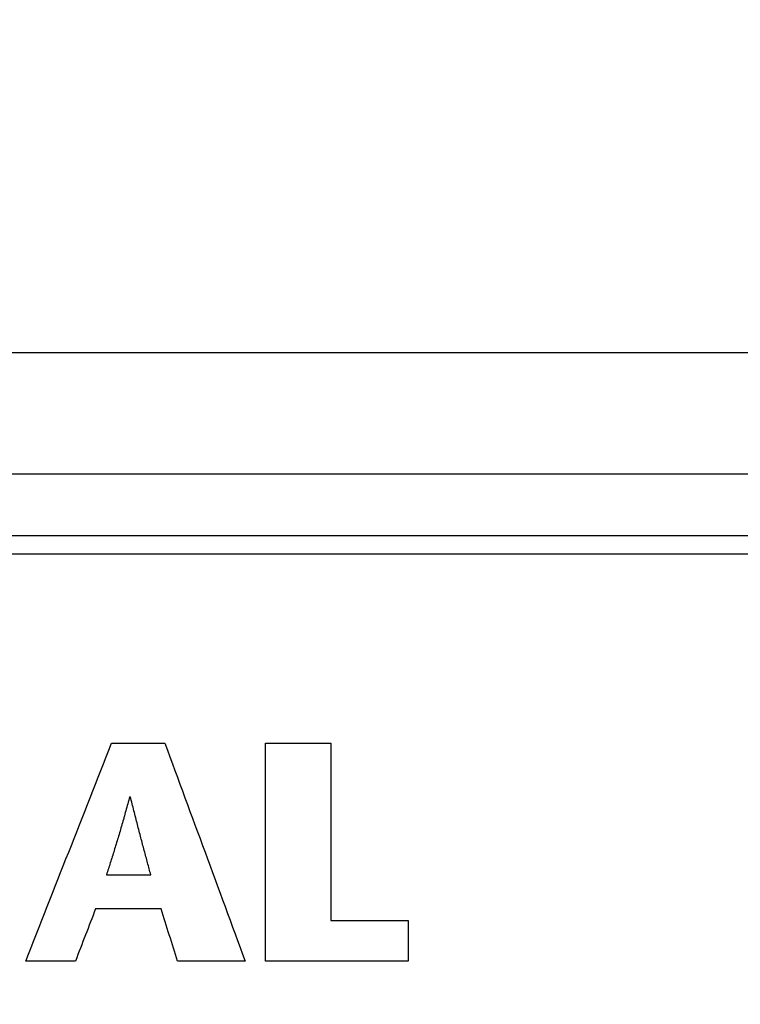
# Model space of a CAD drawing. Header units: inches. Extents: x 0 to 34, y 0 to 22.
# Tile 77 of 84: x 28.2088 to 28.3011, y 15.9114 to 16.0375. Entities that reach past the tile are written whole.
import ezdxf

# ---------------------------------------------------------------- set-up
doc = ezdxf.new("R2010")
doc.units = ezdxf.units.IN
doc.header["$LTSCALE"] = 1.87
doc.header["$MEASUREMENT"] = 0
doc.layers.get('0').update_dxf_attribs({"linetype": 'CONTINUOUS'})
doc.layers.add('03___PRT_ALL_CURVES', color=7, linetype='CONTINUOUS')
doc.layers.add('DIMENSIONS', color=7, linetype='CONTINUOUS')
doc.styles.get("Standard").update_dxf_attribs({"font": 'txt', "width": 0.8})
doc.dimstyles.new('DIMSTYLE_2', dxfattribs={"dimtxt": 0.125, "dimasz": 0.18, "dimexe": 0.18, "dimexo": 0.0625, "dimgap": 0.09, "dimtad": 0, "dimtih": 1, "dimtoh": 1, "dimlfac": 4, "dimzin": 4, "dimdsep": 46, "dimtxsty": 'STANDARD', "dimblk": '_FILLED', "dimblk1": '_FILLED', "dimblk2": '_FILLED', "dimcen": 0.09, "dimadec": 0, "dimazin": 0, "dimtp": 0.01, "dimtm": 0.01, "dimtfac": 1, "dimtofl": 0, "dimtmove": 0, "dimatfit": 3, "dimldrblk": '_FILLED', "dimfxl": 1, "dimtolj": 1, "dimtzin": 4, "dimarcsym": 0})

# ---------------------------------------------------------------- blocks, each defined once
blk = doc.blocks.new('_FILLED')
at = {"color": 0, "linetype": 'BYBLOCK'}
blk.add_solid([(0, 0), (-1, 0.17361), (-1, -0.17361)], dxfattribs=at)
blk = doc.blocks.new('*D13')
at = {"layer": 'DIMENSIONS', "color": 2, "linetype": 'CONTINUOUS'}
for p, q in [((28.34961, 15.51605), (28.34961, 16.86983)), ((29.69687, 16.05733), (29.69687, 16.86983)), ((28.34961, 16.74483), (27.98961, 16.74483)), ((29.69687, 16.74483), (30.05687, 16.74483))]:
    blk.add_line(p, q, dxfattribs=at)
at = {"layer": 'DIMENSIONS', "color": 2, "linetype": 'CONTINUOUS', "xscale": 0.18, "yscale": 0.18, "zscale": 0.18}
blk.add_blockref('_FILLED', (28.34961, 16.74483), dxfattribs=at)
at = {"layer": 'DIMENSIONS', "color": 2, "linetype": 'CONTINUOUS', "xscale": 0.18, "yscale": 0.18, "zscale": 0.18, "rotation": 180}
blk.add_blockref('_FILLED', (29.69687, 16.74483), dxfattribs=at)
at = {"layer": 'DIMENSIONS', "color": 2, "linetype": 'CONTINUOUS', "width": 0.8}
for s, p in [('[', (28.94001, 16.68233)), (']', (29.54001, 16.68233)), ('5.39', (28.41501, 16.68233)), ('136.9', (29.04001, 16.68233))]:
    blk.add_text(s, height=0.125, dxfattribs=at).set_placement(p)
blk = doc.blocks.new('*D23')
at = {"layer": 'DIMENSIONS', "color": 2, "linetype": 'CONTINUOUS'}
for p, q in [((23.69437, 15.99483), (23.69437, 16.35483)), ((25.32187, 15.99483), (23.56937, 15.99483)), ((28.25111, 15.48955), (23.56937, 15.48955)), ((23.69437, 15.48955), (23.69437, 15.12955))]:
    blk.add_line(p, q, dxfattribs=at)
at = {"layer": 'DIMENSIONS', "color": 2, "linetype": 'CONTINUOUS', "xscale": 0.18, "yscale": 0.18, "zscale": 0.18}
for p, rotation in [((23.69437, 15.99483), 270), ((23.69437, 15.48955), 90)]:
    blk.add_blockref('_FILLED', p, dxfattribs=dict(at, rotation=rotation))
at = {"layer": 'DIMENSIONS', "color": 2, "linetype": 'CONTINUOUS', "width": 0.8}
for s, p in [('2.02', (23.39437, 15.79797)), ('[', (23.39437, 15.61047)), (']', (23.89437, 15.61047)), ('51.3', (23.49437, 15.61047))]:
    blk.add_text(s, height=0.125, dxfattribs=at).set_placement(p)
blk = doc.blocks.new('*D24')
at = {"layer": 'DIMENSIONS', "color": 2, "linetype": 'CONTINUOUS'}
for p, q in [((22.94437, 15.99483), (22.94437, 16.35483)), ((25.32187, 15.99483), (22.81937, 15.99483)), ((28.27959, 14.9938), (22.81937, 14.9938)), ((22.94437, 14.9938), (22.94437, 14.6338))]:
    blk.add_line(p, q, dxfattribs=at)
at = {"layer": 'DIMENSIONS', "color": 2, "linetype": 'CONTINUOUS', "xscale": 0.18, "yscale": 0.18, "zscale": 0.18}
for p, rotation in [((22.94437, 15.99483), 270), ((22.94437, 14.9938), 90)]:
    blk.add_blockref('_FILLED', p, dxfattribs=dict(at, rotation=rotation))
at = {"layer": 'DIMENSIONS', "color": 2, "linetype": 'CONTINUOUS', "width": 0.8}
for s, p in [('4.00', (22.59437, 15.3653)), ('[', (22.59437, 15.1778)), (']', (23.19437, 15.1778)), ('101.7', (22.69437, 15.1778))]:
    blk.add_text(s, height=0.125, dxfattribs=at).set_placement(p)
blk = doc.blocks.new('*D25')
at = {"layer": 'DIMENSIONS', "color": 2, "linetype": 'CONTINUOUS'}
for p, q in [((30.44687, 15.67017), (30.44687, 16.03017)), ((27.90453, 15.67017), (30.57187, 15.67017)), ((27.90453, 14.56772), (30.57187, 14.56772)), ((30.44687, 14.56772), (30.44687, 14.20772))]:
    blk.add_line(p, q, dxfattribs=at)
at = {"layer": 'DIMENSIONS', "color": 2, "linetype": 'CONTINUOUS', "xscale": 0.18, "yscale": 0.18, "zscale": 0.18}
for p, rotation in [((30.44687, 15.67017), 270), ((30.44687, 14.56772), 90)]:
    blk.add_blockref('_FILLED', p, dxfattribs=dict(at, rotation=rotation))
at = {"layer": 'DIMENSIONS', "color": 2, "linetype": 'CONTINUOUS', "width": 0.8}
for s, p in [('4.41', (30.19687, 15.42452)), ('[', (30.19687, 15.23702)), (']', (30.59687, 15.23702)), ('112', (30.29687, 15.23702))]:
    blk.add_text(s, height=0.125, dxfattribs=at).set_placement(p)

msp = doc.modelspace()

# ---------------------------------------------------------------- linework, layer by layer
at = {"color": 7, "linetype": 'CONTINUOUS'}
for p, q in [((29.69687, 15.99483), (25.38437, 15.99483)), ((25.44062, 15.97933), (29.64062, 15.97933)), ((28.44087, 15.97138), (27.84387, 15.97138)), ((28.34421, 15.96905), (27.94052, 15.96905))]:
    msp.add_line(p, q, dxfattribs=at)
at = {"layer": '03___PRT_ALL_CURVES', "color": 40, "linetype": 'CONTINUOUS'}
for points in [[(28.20956, 15.91694, 1.71653), (28.21323, 15.92624, 1.71653), (28.2169, 15.93553, 1.71653), (28.22057, 15.94483, 1.71653)], [(28.22057, 15.94483, 1.71653), (28.22284, 15.94483, 1.71653), (28.22512, 15.94483, 1.71653), (28.22739, 15.94483, 1.71653)], [(28.22739, 15.94483, 1.71653), (28.23081, 15.93553, 1.71653), (28.23424, 15.92624, 1.71653), (28.23766, 15.91694, 1.71653)], [(28.24025, 15.94483, 1.71653), (28.24305, 15.94483, 1.71653), (28.24585, 15.94483, 1.71653), (28.24865, 15.94483, 1.71653)], [(28.24025, 15.91694, 1.71653), (28.24025, 15.92624, 1.71653), (28.24025, 15.93553, 1.71653), (28.24025, 15.94483, 1.71653)], [(28.24865, 15.94483, 1.71653), (28.24865, 15.93727, 1.71653), (28.24865, 15.9297, 1.71653), (28.24865, 15.92214, 1.71653)], [(28.22289, 15.93799, 1.71653), (28.2228, 15.93768, 1.71653), (28.22272, 15.93738, 1.71653), (28.22263, 15.93708, 1.71653)], [(28.22296, 15.93799, 1.71653), (28.22294, 15.93799, 1.71653), (28.22291, 15.93799, 1.71653), (28.22289, 15.93799, 1.71653)], [(28.22319, 15.93708, 1.71653), (28.22312, 15.93738, 1.71653), (28.22304, 15.93768, 1.71653), (28.22296, 15.93799, 1.71653)], [(28.22238, 15.93618, 1.71653), (28.2223, 15.93589, 1.71653), (28.22222, 15.9356, 1.71653), (28.22213, 15.9353, 1.71653)], [(28.22263, 15.93708, 1.71653), (28.22255, 15.93678, 1.71653), (28.22247, 15.93648, 1.71653), (28.22238, 15.93618, 1.71653)], [(28.22342, 15.93618, 1.71653), (28.22335, 15.93648, 1.71653), (28.22327, 15.93678, 1.71653), (28.22319, 15.93708, 1.71653)], [(28.22365, 15.9353, 1.71653), (28.22357, 15.9356, 1.71653), (28.2235, 15.93589, 1.71653), (28.22342, 15.93618, 1.71653)], [(28.22213, 15.9353, 1.71653), (28.22205, 15.93501, 1.71653), (28.22197, 15.93472, 1.71653), (28.22188, 15.93443, 1.71653)], [(28.22387, 15.93443, 1.71653), (28.2238, 15.93472, 1.71653), (28.22372, 15.93501, 1.71653), (28.22365, 15.9353, 1.71653)], [(28.22164, 15.93358, 1.71653), (28.22155, 15.9333, 1.71653), (28.22147, 15.93302, 1.71653), (28.22139, 15.93274, 1.71653)], [(28.22188, 15.93443, 1.71653), (28.2218, 15.93415, 1.71653), (28.22172, 15.93386, 1.71653), (28.22164, 15.93358, 1.71653)], [(28.22409, 15.93358, 1.71653), (28.22402, 15.93386, 1.71653), (28.22395, 15.93415, 1.71653), (28.22387, 15.93443, 1.71653)], [(28.22431, 15.93274, 1.71653), (28.22424, 15.93302, 1.71653), (28.22417, 15.9333, 1.71653), (28.22409, 15.93358, 1.71653)], [(28.22139, 15.93274, 1.71653), (28.22131, 15.93247, 1.71653), (28.22122, 15.93219, 1.71653), (28.22114, 15.93192, 1.71653)], [(28.22453, 15.93192, 1.71653), (28.22446, 15.93219, 1.71653), (28.22439, 15.93247, 1.71653), (28.22431, 15.93274, 1.71653)], [(28.22089, 15.9311, 1.71653), (28.22081, 15.93084, 1.71653), (28.22073, 15.93057, 1.71653), (28.22065, 15.93031, 1.71653)], [(28.22114, 15.93192, 1.71653), (28.22106, 15.93165, 1.71653), (28.22097, 15.93138, 1.71653), (28.22089, 15.9311, 1.71653)], [(28.22474, 15.9311, 1.71653), (28.22467, 15.93138, 1.71653), (28.2246, 15.93165, 1.71653), (28.22453, 15.93192, 1.71653)], [(28.22496, 15.93031, 1.71653), (28.22489, 15.93057, 1.71653), (28.22482, 15.93084, 1.71653), (28.22474, 15.9311, 1.71653)], [(28.22065, 15.93031, 1.71653), (28.22056, 15.93005, 1.71653), (28.22048, 15.92979, 1.71653), (28.2204, 15.92953, 1.71653)], [(28.22517, 15.92953, 1.71653), (28.2251, 15.92979, 1.71653), (28.22503, 15.93005, 1.71653), (28.22496, 15.93031, 1.71653)], [(28.22015, 15.92876, 1.71653), (28.22007, 15.92851, 1.71653), (28.21999, 15.92825, 1.71653), (28.21991, 15.928, 1.71653)], [(28.2204, 15.92953, 1.71653), (28.22032, 15.92927, 1.71653), (28.22024, 15.92901, 1.71653), (28.22015, 15.92876, 1.71653)], [(28.22537, 15.92876, 1.71653), (28.22531, 15.92901, 1.71653), (28.22524, 15.92927, 1.71653), (28.22517, 15.92953, 1.71653)], [(28.22558, 15.928, 1.71653), (28.22551, 15.92825, 1.71653), (28.22544, 15.92851, 1.71653), (28.22537, 15.92876, 1.71653)], [(28.21991, 15.928, 1.71653), (28.2218, 15.928, 1.71653), (28.22369, 15.928, 1.71653), (28.22558, 15.928, 1.71653)], [(28.21851, 15.92362, 1.71653), (28.21765, 15.92139, 1.71653), (28.21679, 15.91917, 1.71653), (28.21593, 15.91694, 1.71653)], [(28.2269, 15.92362, 1.71653), (28.2241, 15.92362, 1.71653), (28.22131, 15.92362, 1.71653), (28.21851, 15.92362, 1.71653)], [(28.22901, 15.91694, 1.71653), (28.22831, 15.91917, 1.71653), (28.2276, 15.92139, 1.71653), (28.2269, 15.92362, 1.71653)], [(28.24865, 15.92214, 1.71653), (28.25194, 15.92214, 1.71653), (28.25523, 15.92214, 1.71653), (28.25853, 15.92214, 1.71653)], [(28.25853, 15.92214, 1.71653), (28.25853, 15.92041, 1.71653), (28.25853, 15.91867, 1.71653), (28.25853, 15.91694, 1.71653)], [(28.21593, 15.91694, 1.71653), (28.21381, 15.91694, 1.71653), (28.21169, 15.91694, 1.71653), (28.20956, 15.91694, 1.71653)], [(28.23766, 15.91694, 1.71653), (28.23478, 15.91694, 1.71653), (28.23189, 15.91694, 1.71653), (28.22901, 15.91694, 1.71653)], [(28.25853, 15.91694, 1.71653), (28.25243, 15.91694, 1.71653), (28.24634, 15.91694, 1.71653), (28.24025, 15.91694, 1.71653)]]:
    msp.add_open_spline(points, degree=3, dxfattribs=at)

# ---------------------------------------------------------------- dimensions: what is measured, and where the dimension line sits
at = {"layer": 'DIMENSIONS', "color": 2, "linetype": 'CONTINUOUS'}
for base, p1, p2, angle, picture, middle in [((28.34961, 16.74483), (29.69687, 16.05733), (28.34961, 15.51605), 180, '*D13', (29.02751, 16.74483)), ((22.94437, 14.9938), (25.32187, 15.99483), (28.27959, 14.9938), 270, '*D24', (22.94437, 15.33405)), ((23.69437, 15.48955), (25.32187, 15.99483), (28.25111, 15.48955), 270, '*D23', (23.69437, 15.76672)), ((30.44687, 15.67017), (27.90453, 14.56772), (27.90453, 15.67017), 90, '*D25', (30.44687, 15.39327))]:
    dim = msp.add_linear_dim(base=base, p1=p1, p2=p2, angle=angle, dimstyle='DIMSTYLE_2', dxfattribs=at)
    dim.commit()
    dim.dimension.update_dxf_attribs({"geometry": picture, "text_midpoint": middle, "dimtype": 160})

doc.saveas('drawing.dxf')
